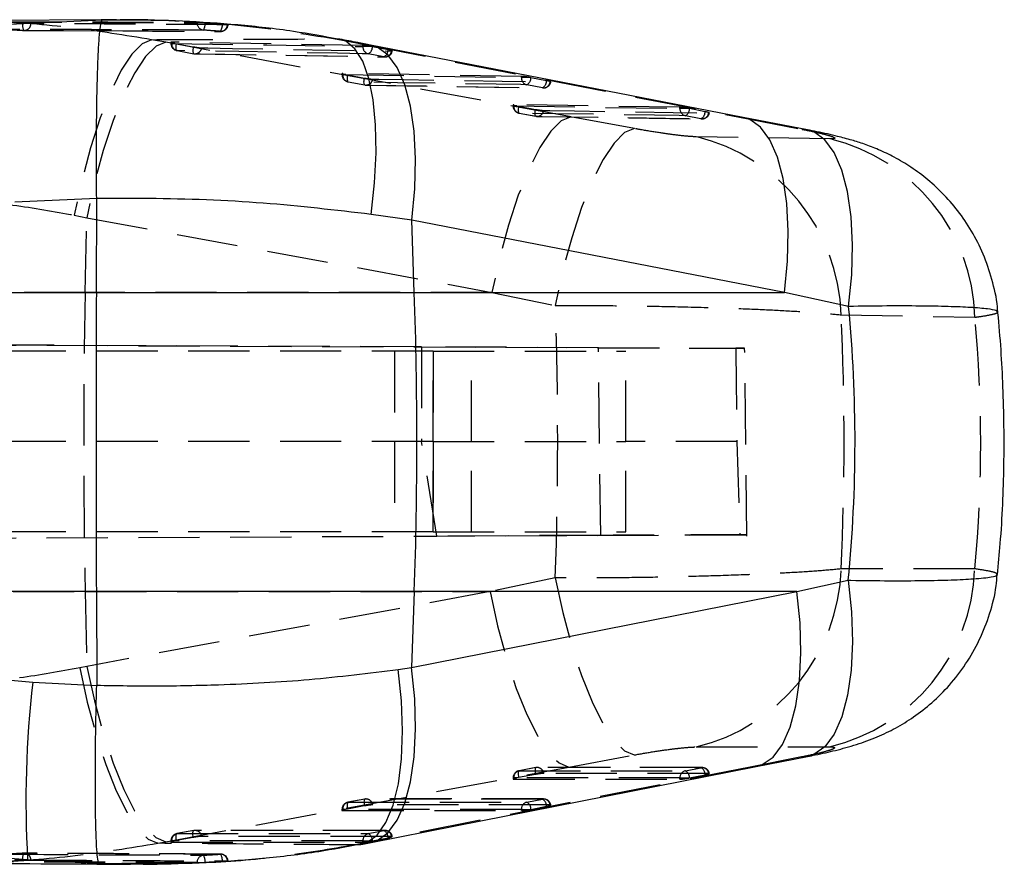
# Model space of a CAD drawing. Extents: x 79 to 836, y 26 to 563.
# Tile 9 of 16: x 370 to 411, y 279 to 314. Entities that reach past the tile are written whole.
import ezdxf

# ---------------------------------------------------------------- set-up
doc = ezdxf.new("R2010")
doc.units = 0
doc.header["$LTSCALE"] = 2
doc.linetypes.add('HIDDEN', pattern=[1.905, 1.27, -0.635])
doc.layers.get('0').update_dxf_attribs({"linetype": 'CONTINUOUS'})

msp = doc.modelspace()

# ---------------------------------------------------------------- linework, layer by layer
at = {"color": 7, "linetype": 'CONTINUOUS'}
for p, q in [((373.35938, 313.826455), (366.376622, 313.797085)), ((369.551359, 313.648191), (373.403041, 313.8285)), ((400.003819, 309.783478), (384.538321, 312.784638)), ((402.664615, 309.267391), (400.003521, 309.783294)), ((373.168034, 306.41802), (369.77124, 306.265259)), ((373.153193, 302.519351), (373.168034, 306.4161)), ((373.168034, 306.4161), (373.168034, 306.41802)), ((386.244951, 305.520908), (384.558184, 305.757307)), ((386.3506, 302.519351), (386.244951, 305.520908)), ((401.712833, 302.519351), (386.244951, 305.520908)), ((321.366994, 302.519351), (373.153193, 302.519351)), ((373.153193, 302.519351), (386.3506, 302.519351)), ((386.3506, 302.519351), (401.712833, 302.519351)), ((404.376579, 301.936988), (401.712833, 302.519351)), ((402.232794, 290.099135), (404.366119, 290.572733)), ((373.153193, 290.099135), (321.846357, 290.099135)), ((386.3506, 290.099135), (373.153193, 290.099135)), ((373.153193, 290.099135), (373.16799, 286.213489)), ((386.3506, 290.099135), (386.23978, 286.950303)), ((386.23978, 286.950303), (402.232794, 290.099135)), ((402.232794, 290.099135), (386.3506, 290.099135)), ((385.684175, 286.870699), (386.23978, 286.950303)), ((370.517773, 286.348717), (373.167945, 286.209353)), ((373.167945, 286.209353), (373.16799, 286.213489)), ((400.545118, 282.839656), (402.678071, 283.259428)), ((369.753016, 278.971514), (370.300529, 278.965818)), ((373.274995, 278.803155), (370.300529, 278.965818)), ((378.520457, 278.922174), (378.595186, 278.921854)), ((378.595186, 278.921854), (378.621368, 278.920528))]:
    msp.add_line(p, q, dxfattribs=at)
at = {"color": 7, "linetype": 'HIDDEN'}
for p, q in [((373.997016, 313.829137), (373.35938, 313.826455)), ((377.336515, 313.709775), (377.336515, 313.729558)), ((377.669765, 313.709775), (377.336515, 313.709775)), ((378.384335, 313.659085), (378.427235, 313.655352)), ((378.384335, 313.655352), (378.384335, 313.659085)), ((378.427235, 313.655352), (378.384335, 313.655352)), ((378.619997, 313.62865), (378.594784, 313.627726)), ((370.145632, 313.390868), (371.765269, 313.384079)), ((370.162917, 313.38994), (371.7885, 313.383926)), ((371.765269, 313.384079), (374.249635, 313.373665)), ((374.274222, 313.37077), (378.317786, 313.349372)), ((376.039831, 312.899357), (375.448568, 313.007958)), ((392.855434, 309.803571), (376.039831, 312.899357)), ((376.250056, 312.899197), (376.250056, 312.854191)), ((376.412926, 312.854191), (376.250504, 312.854191)), ((384.215219, 312.772049), (376.278249, 312.903922)), ((376.278249, 312.903922), (376.278249, 312.854191)), ((376.412926, 312.854191), (376.478789, 312.84155)), ((376.478789, 312.84155), (377.177564, 312.713782)), ((383.078424, 313.042594), (384.311063, 312.806212)), ((383.266194, 313.028261), (383.078424, 313.042594)), ((384.215219, 312.72243), (384.215219, 312.772049)), ((384.583218, 312.72243), (384.215219, 312.72243)), ((384.311063, 312.806212), (399.775041, 309.805043)), ((384.535773, 312.784827), (384.311063, 312.806212)), ((384.61308, 312.716725), (384.583218, 312.72243)), ((385.260729, 312.590141), (384.61308, 312.716725)), ((376.504926, 312.554477), (376.4998, 312.554656)), ((376.504926, 312.554477), (377.203686, 312.426716)), ((377.19856, 312.426895), (377.203686, 312.426716)), ((377.248285, 312.422507), (385.134159, 312.292271)), ((385.089664, 312.296104), (384.442015, 312.422693)), ((383.349655, 311.600988), (383.349655, 311.55599)), ((383.512197, 311.55599), (383.350102, 311.55599)), ((390.795452, 311.486073), (383.377848, 311.605742)), ((383.377848, 311.605742), (383.377848, 311.55599)), ((383.512197, 311.55599), (383.578373, 311.543282)), ((383.578373, 311.543282), (384.277133, 311.415482)), ((390.795452, 311.436469), (390.795452, 311.486073)), ((391.163809, 311.436469), (390.795452, 311.436469)), ((391.193328, 311.430828), (391.163809, 311.436469)), ((391.840992, 311.304294), (391.193328, 311.430828)), ((383.59922, 311.25558), (384.297995, 311.127809)), ((383.60451, 311.25628), (384.303285, 311.128489)), ((384.348033, 311.124434), (391.714556, 311.006566)), ((391.669957, 311.010187), (391.022293, 311.136728)), ((390.449254, 310.30237), (390.449254, 310.25738)), ((390.611319, 310.25738), (390.449701, 310.25738)), ((397.375701, 310.200716), (390.477432, 310.307166)), ((390.477432, 310.307166), (390.477432, 310.25738)), ((390.611319, 310.25738), (390.677942, 310.244572)), ((390.677942, 310.244572), (391.376717, 310.116711)), ((397.375701, 310.151139), (397.375701, 310.200716)), ((390.698655, 309.956156), (391.39743, 309.82834)), ((390.704108, 309.957677), (391.402883, 309.82983)), ((391.44784, 309.825929), (398.295013, 309.721505)), ((395.485355, 309.319029), (392.855434, 309.803571)), ((397.744534, 310.151139), (397.375701, 310.151139)), ((398.250265, 309.724934), (397.602601, 309.851391)), ((397.773592, 310.145592), (397.744534, 310.151139)), ((398.421241, 310.019146), (397.773592, 310.145592)), ((399.775041, 309.805043), (402.435241, 309.289193)), ((400.003744, 309.783254), (399.775041, 309.805043)), ((402.66457, 309.267391), (402.435241, 309.289193)), ((372.238351, 305.723311), (372.759012, 305.614717)), ((372.693492, 302.519351), (372.759012, 305.614717)), ((372.759012, 305.614717), (389.574496, 302.519351)), ((372.693492, 302.519351), (358.267737, 302.519351)), ((389.574496, 302.519351), (372.693492, 302.519351)), ((389.574496, 302.519351), (392.203001, 301.972649)), ((386.648564, 300.256727), (310.133388, 300.590589)), ((310.133478, 300.590589), (399.694724, 300.199802)), ((387.129707, 300.079036), (310.104435, 300.079036)), ((385.529755, 300.079036), (385.529755, 296.329037)), ((393.994449, 300.224674), (386.648564, 300.256727)), ((386.648564, 300.256727), (386.648564, 296.329037)), ((387.129707, 296.329037), (387.129707, 300.079036)), ((387.129707, 300.079036), (395.129753, 300.079036)), ((387.129797, 300.079036), (387.129797, 296.329037)), ((388.729749, 296.329037), (388.729749, 300.079036)), ((394.08767, 292.433806), (393.994449, 300.224674)), ((395.129753, 296.329037), (395.129753, 300.079036)), ((400.154499, 292.400266), (400.062023, 300.198502)), ((387.129707, 296.329037), (310.004642, 296.329037)), ((387.129707, 296.329037), (348.798556, 296.329037)), ((385.529755, 296.329037), (385.529755, 292.579037)), ((387.285782, 292.404127), (386.648564, 296.329037)), ((387.129707, 296.329037), (395.129753, 296.329037)), ((387.129707, 292.579037), (387.129707, 296.329037)), ((387.129797, 296.329037), (387.129797, 292.579037)), ((388.729749, 292.579037), (388.729749, 296.329037)), ((399.742378, 296.329037), (395.129753, 296.329037)), ((395.129753, 292.579037), (395.129753, 296.329037)), ((399.742378, 296.329037), (399.869127, 292.459032)), ((387.129707, 292.579037), (310.102349, 292.579037)), ((310.131019, 292.067473), (387.285782, 292.404127)), ((310.131108, 292.067473), (399.869127, 292.459032)), ((387.129707, 292.579037), (395.129753, 292.579037)), ((394.08767, 292.433806), (387.285782, 292.404127)), ((399.869127, 292.459032), (400.12954, 292.460168)), ((392.203716, 290.666257), (389.493031, 290.099135)), ((358.267737, 290.099135), (372.693492, 290.099135)), ((372.693492, 290.099135), (372.759132, 286.998437)), ((372.693492, 290.099135), (389.493031, 290.099135)), ((389.493031, 290.099135), (372.759132, 286.998437)), ((372.759132, 286.998437), (372.46458, 286.936537)), ((398.050053, 283.653191), (403.589843, 283.655507)), ((392.767785, 282.817888), (395.479811, 283.320429)), ((402.425213, 283.237033), (400.294049, 282.817441)), ((402.678056, 283.259324), (402.425213, 283.237033)), ((376.033841, 279.717056), (392.767785, 282.817888)), ((400.294049, 282.817441), (384.302257, 279.668726)), ((400.294049, 282.817441), (400.545699, 282.839528)), ((391.376359, 282.510771), (390.677584, 282.382176)), ((391.3974, 282.795362), (390.698625, 282.666751)), ((391.403107, 282.795391), (390.704332, 282.666799)), ((398.299767, 282.797826), (391.452623, 282.800219)), ((397.602661, 282.664551), (398.250325, 282.792982)), ((397.77389, 282.36868), (398.421539, 282.497107)), ((398.596747, 282.550002), (398.570714, 282.552596)), ((390.449254, 282.367211), (390.449254, 282.322154)), ((390.601201, 282.367211), (390.449865, 282.367211)), ((390.477432, 282.367211), (390.477432, 282.316837)), ((390.477432, 282.316837), (397.375701, 282.314636)), ((390.677584, 282.382176), (390.601201, 282.367211)), ((397.375701, 282.36495), (397.754772, 282.36495)), ((397.375701, 282.314636), (397.375701, 282.36495)), ((397.754772, 282.36495), (397.77389, 282.36868)), ((384.276761, 281.204314), (383.578001, 281.075736)), ((384.297816, 281.488892), (383.599041, 281.360307)), ((384.303508, 281.488967), (383.604733, 281.360392)), ((391.719473, 281.492826), (384.352965, 281.493803)), ((391.022397, 281.359516), (391.670061, 281.487973)), ((391.193641, 281.063674), (391.84129, 281.192129)), ((392.016528, 281.245006), (391.990466, 281.247601)), ((383.349655, 281.060802), (383.349655, 281.015746)), ((383.501751, 281.060802), (383.350266, 281.060802)), ((383.377848, 281.060802), (383.377848, 281.010437)), ((383.377848, 281.010437), (390.795452, 281.009595)), ((383.578001, 281.075736), (383.501751, 281.060802)), ((390.795452, 281.059917), (391.174389, 281.059917)), ((390.795452, 281.009595), (390.795452, 281.059917)), ((391.174389, 281.059917), (391.193641, 281.063674)), ((377.198217, 280.182623), (376.499442, 280.054065)), ((377.20391, 280.182671), (376.505149, 280.054104)), ((385.13918, 280.187629), (377.253337, 280.187518)), ((384.442149, 280.054294), (385.089798, 280.182764)), ((375.699354, 279.655153), (376.033841, 279.717056)), ((376.250056, 279.754512), (376.250056, 279.709457)), ((376.402242, 279.754512), (376.250056, 279.754512)), ((376.278249, 279.754512), (376.278249, 279.704154)), ((376.278249, 279.704154), (384.215219, 279.704368)), ((376.478402, 279.769426), (376.402242, 279.754512)), ((377.177177, 279.897995), (376.478402, 279.769426)), ((384.302257, 279.668726), (383.89617, 279.589122)), ((383.89617, 279.589122), (384.123964, 279.606721)), ((384.215219, 279.754695), (384.594051, 279.754695)), ((384.215219, 279.704368), (384.215219, 279.754695)), ((384.302257, 279.668726), (384.552, 279.690564)), ((384.594051, 279.754695), (384.613393, 279.75847)), ((384.613393, 279.75847), (385.261057, 279.886941)), ((385.436295, 279.939804), (385.410217, 279.942401)), ((374.575762, 278.812913), (374.212263, 278.810187)), ((378.384335, 278.894561), (377.669765, 278.851124)), ((377.669765, 278.85535), (377.669765, 278.851124)), ((378.445087, 278.898958), (378.384335, 278.894561)), ((378.384335, 278.898958), (378.445087, 278.898958)), ((378.384335, 278.894561), (378.384335, 278.898958))]:
    msp.add_line(p, q, dxfattribs=at)
at = {"color": 8, "linetype": 'CONTINUOUS'}
for p, q in [((373.403041, 313.8285), (374.057023, 313.827437)), ((374.212263, 278.810187), (373.274995, 278.803155))]:
    msp.add_line(p, q, dxfattribs=at)
at = {"color": 7, "linetype": 'HIDDEN', "flags": 128}
for points in [[(375.448568, 313.007958), (375.055386, 312.83918), (374.631433, 312.411662), (374.190731, 311.739541), (373.747824, 310.845045), (373.317389, 309.757758), (372.913657, 308.513639), (372.549964, 307.153832), (372.238351, 305.723311)], [(376.039831, 312.899357), (375.633774, 312.732523), (375.197304, 312.306332), (374.744875, 311.634907), (374.291493, 310.740502), (373.852177, 309.652761), (373.441471, 308.407733), (373.073025, 307.046683), (372.759012, 305.614717)], [(376.278249, 312.854191), (380.232809, 312.788464), (384.215219, 312.72243)], [(376.4998, 312.554656), (376.491366, 312.55859), (376.48019, 312.573837), (376.471816, 312.599644), (376.46657, 312.635038), (376.464633, 312.678687), (376.466079, 312.728949), (376.470862, 312.783925), (376.478789, 312.84155)], [(377.177564, 312.713782), (377.169622, 312.656159), (377.164839, 312.601181), (377.163393, 312.550921), (377.165345, 312.507274), (377.170591, 312.47188), (377.178965, 312.446073), (377.190141, 312.430827), (377.19856, 312.426895)], [(377.524344, 312.667987), (377.780227, 312.663745), (378.803788, 312.646782), (382.898046, 312.57904), (385.410217, 312.537557)], [(384.442015, 312.422693), (384.186117, 312.426932), (383.162541, 312.443895), (379.068239, 312.51185), (376.504926, 312.554477)], [(377.203686, 312.426716), (377.459584, 312.422468), (378.483159, 312.405482), (382.577462, 312.337645), (385.089664, 312.296104)], [(383.377848, 311.55599), (387.07271, 311.496373), (390.795452, 311.436469)], [(383.578373, 311.543282), (383.570446, 311.48566), (383.565662, 311.430688), (383.564217, 311.380436), (383.566154, 311.336795), (383.571414, 311.301411), (383.579789, 311.275616), (383.590965, 311.260381), (383.60451, 311.25628)], [(391.022293, 311.136728), (390.766395, 311.140842), (389.74282, 311.157303), (385.648487, 311.223272), (383.60451, 311.25628)], [(384.303285, 311.128489), (384.28974, 311.132588), (384.278564, 311.14782), (384.270189, 311.173614), (384.264929, 311.208997), (384.262992, 311.252637), (384.264437, 311.302888), (384.269206, 311.357861), (384.277133, 311.415482)], [(384.303285, 311.128489), (384.559182, 311.124368), (385.582773, 311.107895), (389.677105, 311.042125), (391.669957, 311.010187)], [(384.623928, 311.369726), (384.879826, 311.365614), (385.903386, 311.349173), (389.997659, 311.283538), (391.990466, 311.251667)], [(390.477432, 310.25738), (393.912597, 310.204392), (397.375701, 310.151139)], [(390.677942, 310.244572), (390.670014, 310.186955), (390.665246, 310.131991), (390.663801, 310.081748), (390.665738, 310.038122), (390.670998, 310.002754), (390.679372, 309.976976), (390.690548, 309.961759), (390.704108, 309.957677)], [(392.855434, 309.803571), (392.449377, 309.635902), (392.012922, 309.209158), (391.560538, 308.53747), (391.107185, 307.643079), (390.667869, 306.555599), (390.257148, 305.311038), (389.888627, 303.950607), (389.574496, 302.519351)], [(397.602601, 309.851391), (397.346703, 309.855323), (396.323098, 309.871054), (392.228721, 309.93413), (390.704108, 309.957677)], [(391.402883, 309.82983), (391.389323, 309.83391), (391.378147, 309.849124), (391.369773, 309.8749), (391.364513, 309.910266), (391.362561, 309.953891), (391.364006, 310.004131), (391.36879, 310.059095), (391.376717, 310.116711)], [(391.402883, 309.82983), (391.658781, 309.825898), (392.682386, 309.810179), (396.776764, 309.74745), (398.250265, 309.724934)], [(391.723527, 310.071012), (391.979424, 310.067093), (393.002985, 310.051426), (397.097273, 309.988903), (398.570729, 309.966461)], [(395.485355, 309.319029), (395.079015, 309.149212), (394.641964, 308.717773), (394.188849, 308.039141), (393.734796, 307.136016), (393.295003, 306.038604), (392.884193, 304.783611), (392.516075, 303.413011), (392.203001, 301.972649)], [(403.597144, 308.89189), (400.802685, 308.934489), (398.055313, 308.976486)], [(404.071091, 301.585941), (406.822814, 301.537668), (409.621624, 301.48871)], [(409.613682, 291.044979), (406.820236, 291.043407), (404.071523, 291.041848)], [(392.203716, 290.666257), (392.516611, 289.23214), (392.884059, 287.866906), (393.2939, 286.615829), (393.732516, 285.520396), (394.185362, 284.616934), (394.637449, 283.935404), (395.073755, 283.498405), (395.479811, 283.320429)], [(389.493031, 290.099135), (389.807044, 288.674601), (390.174968, 287.320024), (390.58472, 286.079845), (391.022859, 284.994753), (391.475005, 284.100349), (391.926316, 283.425978), (392.362012, 282.993764), (392.767785, 282.817888)], [(372.46458, 286.936537), (372.777177, 285.512614), (373.142345, 284.158562), (373.548133, 282.918762), (373.98125, 281.833851), (374.427481, 280.939391), (374.872206, 280.2647), (375.300838, 279.831892), (375.699354, 279.655153)], [(372.759132, 286.998437), (373.073099, 285.573696), (373.441009, 284.218937), (373.850746, 282.978621), (374.288885, 281.893451), (374.741031, 280.999042), (375.192372, 280.324746), (375.628067, 279.892691), (376.033841, 279.717056)], [(390.704332, 282.666799), (390.690712, 282.663116), (390.679462, 282.648293), (390.670998, 282.62289), (390.665663, 282.58786), (390.663637, 282.544524), (390.665008, 282.494513), (390.669716, 282.439708), (390.677584, 282.382176)], [(390.704332, 282.666799), (390.960229, 282.666716), (391.98382, 282.666385), (396.078197, 282.665051), (397.602661, 282.664551)], [(391.403107, 282.795391), (391.389472, 282.791709), (391.378222, 282.776887), (391.369773, 282.751483), (391.364423, 282.716454), (391.362412, 282.673119), (391.363768, 282.623108), (391.368477, 282.568304), (391.376359, 282.510771)], [(398.250325, 282.792982), (397.994412, 282.793073), (396.970821, 282.793435), (392.876444, 282.794876), (391.403107, 282.795391)], [(398.570714, 282.552596), (398.314817, 282.55269), (397.291226, 282.553069), (393.196879, 282.55457), (391.723541, 282.555107)], [(397.375701, 282.36495), (393.911881, 282.366091), (390.477432, 282.367211)], [(383.604733, 281.360392), (383.591114, 281.356704), (383.579863, 281.341875), (383.571414, 281.316466), (383.566065, 281.281431), (383.564038, 281.238091), (383.565409, 281.188077), (383.570118, 281.13327), (383.578001, 281.075736)], [(383.604733, 281.360392), (383.860631, 281.360362), (384.884221, 281.360244), (388.978584, 281.359761), (391.022397, 281.359516)], [(384.303508, 281.488967), (384.289889, 281.485279), (384.278638, 281.470452), (384.270174, 281.445043), (384.26484, 281.410009), (384.262813, 281.366669), (384.264184, 281.316654), (384.268893, 281.261848), (384.276761, 281.204314)], [(391.670061, 281.487973), (391.414164, 281.488008), (390.390573, 281.488149), (386.296211, 281.488703), (384.303508, 281.488967)], [(391.990466, 281.247601), (391.734568, 281.247639), (390.710978, 281.247789), (386.616645, 281.248382), (384.623958, 281.248667)], [(390.795452, 281.059917), (387.07198, 281.060367), (383.377848, 281.060802)], [(376.478402, 279.769426), (376.470534, 279.826962), (376.465825, 279.88177), (376.464454, 279.931788), (376.466481, 279.975129), (376.471816, 280.010168), (376.480265, 280.03558), (376.491515, 280.050412), (376.505149, 280.054104)], [(376.505149, 280.054104), (376.761047, 280.054109), (377.784638, 280.054137), (381.878985, 280.054236), (384.442149, 280.054294)], [(377.177177, 279.897995), (377.169309, 279.955531), (377.1646, 280.010337), (377.163229, 280.060355), (377.165241, 280.103699), (377.170591, 280.138735), (377.17904, 280.164147), (377.19029, 280.178979), (377.20391, 280.182671)], [(385.089798, 280.182764), (384.8339, 280.182762), (383.810325, 280.182751), (379.715962, 280.182705), (377.20391, 280.182671)], [(384.215219, 279.754695), (380.232064, 279.754609), (376.278249, 279.754512)], [(385.410217, 279.942401), (385.15432, 279.942399), (384.130744, 279.942397), (380.036397, 279.942377), (377.524359, 279.94236)]]:
    msp.add_lwpolyline(points, dxfattribs=at)
at = {"color": 8, "linetype": 'CONTINUOUS', "flags": 128}
for points in [[(384.558184, 305.757307), (384.701965, 307.061593), (384.765027, 308.310703), (384.745596, 309.47038), (384.644238, 310.508823), (384.463726, 311.397555), (384.209005, 312.112199), (383.887065, 312.633163), (383.506728, 312.946156), (383.266194, 313.028261)], [(386.244951, 305.520908), (386.370463, 306.815993), (386.404587, 308.056933), (386.346428, 309.210177), (386.19752, 310.244547), (385.961933, 311.132079), (385.645999, 311.848778), (385.258285, 312.375268), (384.809254, 312.697314), (384.535773, 312.784827)], [(401.712833, 302.519351), (401.838047, 303.815022), (401.871813, 305.056486), (401.813222, 306.210154), (401.663868, 307.244809), (401.427774, 308.132457), (401.111333, 308.849079), (400.723128, 309.375287), (400.273634, 309.696841), (400.003744, 309.783254)], [(404.376579, 301.936988), (404.506264, 303.241611), (404.543294, 304.492994), (404.486669, 305.656903), (404.337941, 306.701492), (404.101176, 307.598183), (403.782843, 308.322445), (403.391657, 308.854461), (402.938319, 309.179676), (402.66457, 309.267391)], [(404.366119, 290.572733), (404.49865, 289.264905), (404.537855, 288.011094), (404.482676, 286.845827), (404.334603, 285.801192), (404.097749, 284.905956), (403.778596, 284.184773), (403.385965, 283.657502), (402.93066, 283.338661), (402.678056, 283.259324)], [(400.545699, 282.839528), (400.79589, 282.917909), (401.248125, 283.233708), (401.638416, 283.756218), (401.956094, 284.47118), (402.192486, 285.359075), (402.34117, 286.395669), (402.398048, 287.552669), (402.3616, 288.798493), (402.232794, 290.099135)], [(384.552, 279.690564), (384.803964, 279.769408), (385.256065, 280.085359), (385.646192, 280.607958), (385.963721, 281.322943), (386.199964, 282.210804), (386.348484, 283.247311), (386.405243, 284.404179), (386.368675, 285.649841), (386.23978, 286.950303)], [(384.123964, 279.606721), (384.37493, 279.685585), (384.804441, 279.998468), (385.172946, 280.519193), (385.470344, 281.233482), (385.688452, 282.121749), (385.821311, 283.159636), (385.865284, 284.318686), (385.81915, 285.567117), (385.684175, 286.870699)]]:
    msp.add_lwpolyline(points, dxfattribs=at)
at = {"color": 7, "linetype": 'CONTINUOUS', "flags": 128}
msp.add_lwpolyline([(384.55431, 279.691009), (388.063414, 280.382032), (400.546594, 282.839515)], dxfattribs=at)
at = {"color": 7, "linetype": 'HIDDEN'}
for centre, radius, start, end in [((370.483975, 313.592701), 0.39397, 165.7185162, 210.8175094), ((370.152523, 313.677951), 0.287166, 268.6248584, 359.0092477), ((377.629859, 313.697347), 0.293607, 177.5740209, 262.8543613), ((377.181667, 313.671094), 0.489628, 327.2225952, 4.5312143), ((377.936358, 313.621036), 0.449289, 323.2035954, 4.3804515), ((378.308876, 313.637722), 0.286082, 267.4473555, 357.9974814), ((378.319598, 313.655353), 0.3045, 269.6566423, 355.1665229), ((370.16401, 313.694709), 0.3045, 266.2296347, 269.7926206), ((376.554562, 312.854191), 0.3045, 180, 259.638715), ((376.574741, 312.842854), 0.296708, 177.8101736, 256.3908391), ((377.246193, 312.703941), 0.280465, 261.2826809, 352.6345544), ((384.51169, 312.711084), 0.296688, 177.8082985, 256.4175904), ((384.281496, 312.712859), 0.331606, 298.9511119, 0.667851), ((377.253334, 312.726429), 0.3045, 259.6385304, 269.0490365), ((384.929158, 312.586263), 0.331593, 298.9497712, 0.6701383), ((385.132037, 312.57336), 0.280476, 261.3107673, 352.6660246), ((385.139185, 312.595841), 0.3045, 269.0535324, 349.7229093), ((383.654156, 311.555991), 0.3045, 180, 259.6363297), ((383.674359, 311.544669), 0.296727, 177.8134608, 256.3847842), ((391.091973, 311.425167), 0.296736, 177.8172141, 256.4188568), ((390.861641, 311.426939), 0.33171, 298.9674821, 0.6716727), ((384.352927, 311.428198), 0.3045, 259.6360176, 269.0776241), ((384.345826, 311.405657), 0.280413, 261.2739992, 352.6381437), ((391.509285, 311.30041), 0.33173, 298.9696007, 0.6708156), ((391.712304, 311.287422), 0.28045, 261.3152696, 352.6753629), ((391.719425, 311.309928), 0.3045, 269.0827488, 349.7322091), ((390.753749, 310.257381), 0.3045, 180, 259.6320801), ((390.774035, 310.246138), 0.296816, 177.8294235, 256.373645), ((391.452521, 310.129533), 0.3045, 259.6314892, 269.1199107), ((391.445463, 310.106956), 0.280377, 261.2650201, 352.6345822), ((397.672236, 310.139855), 0.29675, 177.8209517, 256.4284073), ((397.441721, 310.141686), 0.331893, 298.9949437, 0.6742527), ((398.089398, 310.015204), 0.331866, 298.9950844, 0.6804992), ((398.29257, 310.002166), 0.280442, 261.3238169, 352.68533), ((398.299665, 310.024682), 0.3045, 269.1254504, 349.7471416), ((396.230073, 301.347129), 7.844653, 1.7445058, 76.5454993), ((401.779955, 301.260259), 7.844997, 1.6687275, 76.6065454), ((666.619652, 296.309243), 293.991757, 178.78962781, 181.21037219), ((396.2021, 291.307162), 7.873894, 283.5735682, 358.0690322), ((401.744525, 291.309813), 7.873612, 283.5543336, 358.0724534), ((390.753749, 282.367211), 0.3045, 100.4271577, 180), ((390.775145, 282.377449), 0.29789, 103.7518698, 181.969463), ((391.452521, 282.495804), 0.3045, 89.9799092, 100.4273314), ((391.44648, 282.51943), 0.279349, 7.3375681, 98.9322291), ((397.673371, 282.375219), 0.297847, 103.7334871, 181.9757594), ((397.437178, 282.371298), 0.336722, 359.5544951, 60.5639713), ((398.293614, 282.516975), 0.279381, 7.3251342, 98.9137551), ((398.084829, 282.499739), 0.33672, 359.552251, 60.5612665), ((398.299665, 282.493381), 0.3045, 10.2955572, 89.9795538), ((383.654156, 281.060802), 0.3045, 100.4259085, 180), ((383.675541, 281.07106), 0.29787, 103.7516864, 181.9736113), ((384.352927, 281.189378), 0.3045, 89.99237, 100.4260002), ((384.346864, 281.212968), 0.279384, 7.3410392, 98.9274786), ((391.093147, 281.070169), 0.297871, 103.7401635, 181.9723614), ((390.856945, 281.066264), 0.336707, 359.559271, 60.5683668), ((391.713354, 281.211952), 0.279395, 7.3306068, 98.9140378), ((391.504654, 281.194764), 0.336647, 359.5515603, 60.5714413), ((391.719425, 281.188374), 0.3045, 10.299808, 89.9920176), ((376.554562, 279.754513), 0.3045, 100.4252077, 180), ((376.575931, 279.764778), 0.297858, 103.7469288, 181.9750897), ((377.253334, 279.883079), 0.3045, 90.0007911, 100.4252619), ((377.247268, 279.906677), 0.279379, 7.3380883, 98.9280847), ((384.512877, 279.764978), 0.297836, 103.7375956, 181.9785509), ((384.276744, 279.76107), 0.336659, 359.5576337, 60.5731324), ((385.13312, 279.906764), 0.27938, 7.3284752, 98.9206458), ((384.924429, 279.889544), 0.336638, 359.5569892, 60.5781002), ((385.139185, 279.883166), 0.3045, 10.3024097, 90.0004733), ((370.48136, 279.04015), 0.391044, 148.7722834, 194.1317817), ((370.16401, 278.938984), 0.3045, 89.6863221, 93.5452122), ((370.152928, 278.956098), 0.286846, 0.7222508, 91.1894756), ((377.629954, 278.86746), 0.293688, 96.2899502, 182.363193), ((377.18661, 278.901488), 0.485353, 354.5452471, 32.0968003), ((378.308795, 278.916397), 0.286443, 1.0916577, 91.6265492), ((377.940572, 278.940133), 0.445669, 354.6989528, 36.1006931), ((378.319598, 278.898958), 0.3045, 0, 89.7489727)]:
    msp.add_arc(centre, radius, start, end, dxfattribs=at)
at = {"color": 7, "linetype": 'CONTINUOUS'}
for centre, radius, start, end in [((209.697361, 296.309243), 176.762361, 357.98664027, 2.01335973), ((412.991485, 281.404269), 42.760539, 173.3599738, 183.2691075)]:
    msp.add_arc(centre, radius, start, end, dxfattribs=at)
at = {"color": 7, "linetype": 'HIDDEN'}
for centre, major_axis, ratio, start_param, end_param in [((360.828926, 296.309243), (0, 71.253), 0.441716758, 4.633109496, 4.791955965), ((360.828926, 296.309243), (0, 71.253), 0.608553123, 4.638396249, 4.786512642), ((318.967651, 296.309243), (90.894442, 0), 0.783909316, 6.209236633, 6.355940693)]:
    msp.add_ellipse(centre, major_axis=major_axis, ratio=ratio, start_param=start_param, end_param=end_param, dxfattribs=at)
at = {"color": 7, "linetype": 'CONTINUOUS'}
msp.add_ellipse((318.967651, 296.309243), major_axis=(85.676584, 0), ratio=0.831650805, start_param=6.202589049, end_param=6.362250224, dxfattribs=at)
at = {"color": 7, "linetype": 'HIDDEN'}
for points, knots in [([(375.448568, 313.007958), (374.352425, 313.185343), (372.160128, 313.540114), (369.121295, 313.784286), (367.182378, 313.779647), (366.376473, 313.777719)], [0, 0, 0, 0, 0.368825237, 0.737654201, 1, 1, 1, 1]), ([(369.181676, 313.750878), (369.88296, 313.749773), (371.285528, 313.747563), (374.003775, 313.741199), (376.020791, 313.734154), (377.336515, 313.729558)], [0, 0, 0, 0, 0.257988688, 0.515976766, 1, 1, 1, 1]), ([(369.181676, 313.736282), (370.584234, 313.732976), (373.302494, 313.726567), (376.020794, 313.715252), (377.336515, 313.709775)], [0, 0, 0, 0, 0.515976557, 1, 1, 1, 1]), ([(370.10218, 313.689888), (369.907885, 313.702416), (369.67265, 313.717585), (369.437277, 313.730269), (369.396312, 313.732477)], [0, 0, 0, 0, 0.8259586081, 1, 1, 1, 1]), ([(370.439647, 313.672986), (370.423352, 313.673263), (370.38981, 313.673832), (370.306762, 313.677557), (370.208364, 313.683005), (370.137615, 313.687504), (370.103233, 313.689817), (370.10218, 313.689888)], [0, 0, 0, 0, 0.237600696, 0.489084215, 0.740567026, 0.992058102, 1, 1, 1, 1]), ([(378.594784, 313.627726), (378.511059, 313.628286), (378.086393, 313.631129), (376.297982, 313.642732), (373.663319, 313.658166), (371.369603, 313.668711), (370.439647, 313.672986)], [0, 0, 0, 0, 0.030799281, 0.156219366, 0.657900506, 1, 1, 1, 1]), ([(374.057023, 313.827437), (374.425393, 313.828337), (376.137971, 313.832522), (379.210963, 313.664833), (381.779452, 313.251587), (383.078424, 313.042594)], [0, 0, 0, 0, 0.119291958, 0.554595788, 1, 1, 1, 1]), ([(377.336515, 313.729558), (377.353924, 313.729288), (377.388744, 313.728748), (377.474353, 313.725186), (377.571636, 313.720096), (377.637768, 313.715748), (377.669765, 313.713644)], [0, 0, 0, 0, 0.253867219, 0.507754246, 0.761843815, 1, 1, 1, 1]), ([(377.669765, 313.709775), (377.819872, 313.699099), (378.058589, 313.682121), (378.296153, 313.662599), (378.384335, 313.655352)], [0, 0, 0, 0, 0.628808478, 1, 1, 1, 1]), ([(378.427235, 313.655352), (378.45804, 313.652437), (378.519649, 313.646605), (378.58481, 313.638563), (378.620854, 313.632701), (378.619402, 313.630893), (378.618864, 313.630223)], [0, 0, 0, 0, 0.278641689, 0.557277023, 0.835911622, 1, 1, 1, 1]), ([(377.593337, 313.406021), (376.224766, 313.41158), (373.913119, 313.420971), (371.196533, 313.428488), (369.848532, 313.431337), (369.443579, 313.432193)], [0, 0, 0, 0, 0.503777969, 0.850929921, 1, 1, 1, 1]), ([(369.443579, 313.432193), (369.543305, 313.426872), (369.777395, 313.414384), (370.011348, 313.399443), (370.145632, 313.390868)], [0, 0, 0, 0, 0.4260197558, 1, 1, 1, 1]), ([(374.249635, 313.373665), (375.192358, 313.368949), (376.541181, 313.362203), (377.890028, 313.354302), (378.296135, 313.351924)], [0, 0, 0, 0, 0.698922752, 1, 1, 1, 1]), ([(378.296135, 313.351924), (378.209408, 313.359127), (377.975759, 313.378532), (377.740973, 313.395408), (377.593337, 313.406021)], [0, 0, 0, 0, 0.3711865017, 1, 1, 1, 1]), ([(375.448568, 313.007958), (376.603353, 313.013506), (379.143373, 313.02571), (381.689733, 313.036636), (383.078424, 313.042594)], [0, 0, 0, 0, 0.4546365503, 1, 1, 1, 1]), ([(376.278249, 312.903922), (376.265119, 312.903886), (376.248021, 312.903839), (376.252539, 312.900071), (376.253588, 312.899197)], [0, 0, 0, 0, 0.767894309, 1, 1, 1, 1]), ([(376.258178, 312.893603), (376.269149, 312.889576), (376.291251, 312.881463), (376.351359, 312.866945), (376.396638, 312.857566), (376.412926, 312.854191)], [0, 0, 0, 0, 0.38690739, 0.779460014, 1, 1, 1, 1]), ([(377.177564, 312.713782), (377.18748, 312.711991), (377.23021, 312.704276), (377.309533, 312.691341), (377.405354, 312.678039), (377.480719, 312.669849), (377.510919, 312.66856), (377.524344, 312.667987)], [0, 0, 0, 0, 0.073657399, 0.317418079, 0.561165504, 0.804913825, 1, 1, 1, 1]), ([(384.583218, 312.72243), (384.549211, 312.728541), (384.481184, 312.740766), (384.377247, 312.756321), (384.287778, 312.767365), (384.237601, 312.771471), (384.218853, 312.771955), (384.215219, 312.772049)], [0, 0, 0, 0, 0.237928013, 0.475950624, 0.711883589, 0.944146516, 1, 1, 1, 1]), ([(385.410217, 312.537557), (385.412983, 312.537535), (385.42942, 312.537408), (385.444268, 312.540133), (385.430689, 312.549454), (385.383866, 312.56351), (385.321802, 312.577933), (385.276258, 312.587037), (385.260729, 312.590141)], [0, 0, 0, 0, 0.0428679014, 0.2547499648, 0.466627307, 0.6785065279, 0.8903785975, 1, 1, 1, 1]), ([(383.377848, 311.605742), (383.364705, 311.605699), (383.347589, 311.605642), (383.352132, 311.601865), (383.353187, 311.600988)], [0, 0, 0, 0, 0.767893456, 1, 1, 1, 1]), ([(383.357776, 311.59538), (383.368747, 311.591347), (383.390848, 311.58322), (383.450875, 311.568707), (383.496023, 311.559344), (383.512197, 311.55599)], [0, 0, 0, 0, 0.387464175, 0.780569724, 1, 1, 1, 1]), ([(391.163809, 311.436469), (391.129805, 311.442577), (391.061792, 311.454793), (390.957828, 311.470348), (390.8683, 311.481388), (390.817962, 311.485497), (390.799143, 311.485979), (390.795452, 311.486073)], [0, 0, 0, 0, 0.237763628, 0.475566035, 0.71128932, 0.943376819, 1, 1, 1, 1]), ([(384.277133, 311.415482), (384.286935, 311.413712), (384.329548, 311.406019), (384.408752, 311.393094), (384.504617, 311.379785), (384.580157, 311.371582), (384.610434, 311.370298), (384.623928, 311.369726)], [0, 0, 0, 0, 0.072817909, 0.316565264, 0.560304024, 0.804030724, 1, 1, 1, 1]), ([(391.990466, 311.251667), (391.993184, 311.251646), (392.009572, 311.251521), (392.024535, 311.254245), (392.011036, 311.263562), (391.96433, 311.277613), (391.902247, 311.292049), (391.856615, 311.301171), (391.840992, 311.304294)], [0, 0, 0, 0, 0.0421285, 0.254022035, 0.465917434, 0.677802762, 0.889687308, 1, 1, 1, 1]), ([(390.477432, 310.307166), (390.464302, 310.307112), (390.447203, 310.307043), (390.451722, 310.303251), (390.45277, 310.30237)], [0, 0, 0, 0, 0.76788867, 1, 1, 1, 1]), ([(390.45736, 310.296741), (390.46833, 310.292696), (390.490431, 310.284547), (390.550349, 310.270045), (390.595312, 310.260705), (390.611319, 310.25738)], [0, 0, 0, 0, 0.388247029, 0.78220831, 1, 1, 1, 1]), ([(397.744534, 310.151139), (397.71055, 310.157242), (397.642566, 310.169452), (397.538562, 310.184994), (397.448952, 310.196026), (397.398373, 310.200148), (397.379471, 310.200621), (397.375701, 310.200716)], [0, 0, 0, 0, 0.2374418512, 0.4749864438, 0.7104367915, 0.9422489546, 1, 1, 1, 1]), ([(391.376717, 310.116711), (391.386341, 310.114972), (391.42877, 310.107306), (391.50779, 310.094402), (391.603714, 310.081083), (391.679519, 310.072856), (391.709924, 310.071582), (391.723527, 310.071012)], [0, 0, 0, 0, 0.071507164, 0.3152418, 0.558967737, 0.802689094, 1, 1, 1, 1]), ([(398.570729, 309.966461), (398.573379, 309.966443), (398.589704, 309.96633), (398.604767, 309.969041), (398.59146, 309.978357), (398.544875, 309.992394), (398.482786, 310.006852), (398.437011, 310.015996), (398.421241, 310.019146)], [0, 0, 0, 0, 0.041048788, 0.25294857, 0.464846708, 0.676747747, 0.888637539, 1, 1, 1, 1]), ([(398.055313, 308.976486), (397.933532, 308.981713), (397.811189, 308.986964), (397.474504, 309.018671), (397.134985, 309.057305), (396.503897, 309.145848), (395.954061, 309.234183), (395.592717, 309.299594), (395.485355, 309.319029)], [0, 0, 0, 0, 0.2351577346, 0.2362449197, 0.4723314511, 0.635246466, 0.8916239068, 1, 1, 1, 1]), ([(402.435241, 309.289193), (402.440862, 309.288101), (402.677768, 309.242084), (403.115069, 309.1506), (403.515863, 309.048702), (403.75855, 308.96809), (403.84257, 308.910489), (403.734558, 308.890926), (403.616161, 308.891756), (403.597144, 308.89189)], [0, 0, 0, 0, 0.005214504, 0.219785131, 0.434651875, 0.550718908, 0.753911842, 0.96047388, 1, 1, 1, 1]), ([(362.005068, 306.209646), (362.855304, 306.277589), (364.555711, 306.413469), (367.128354, 306.385901), (369.704785, 306.187056), (371.393835, 305.877891), (372.238351, 305.723311)], [0, 0, 0, 0, 0.246010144, 0.492001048, 0.746003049, 1, 1, 1, 1]), ([(392.203001, 301.972649), (392.697373, 301.973993), (393.78339, 301.976945), (395.505346, 301.960683), (397.463349, 301.925087), (399.290892, 301.871643), (400.908216, 301.805999), (402.183865, 301.739044), (403.274388, 301.665621), (403.805522, 301.612501), (404.071091, 301.585941)], [0, 0, 0, 0, 0.106309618, 0.233536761, 0.360762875, 0.523360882, 0.642348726, 0.761337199, 0.880668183, 1, 1, 1, 1]), ([(409.621624, 301.48871), (409.709104, 301.50048), (410.023231, 301.542741), (410.38835, 301.612999), (410.595041, 301.67663), (410.553053, 301.707751), (410.5449, 301.713794)], [0, 0, 0, 0, 0.144999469, 0.520675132, 0.906923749, 1, 1, 1, 1]), ([(393.994449, 300.224674), (394.505468, 300.222444), (395.52751, 300.217985), (396.872832, 300.212115), (398.024419, 300.20709), (398.950074, 300.203051), (399.607001, 300.200185), (400.003797, 300.198454), (400.031556, 300.198332), (400.044469, 300.198276)], [0, 0, 0, 0, 0.145567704, 0.291135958, 0.436704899, 0.582273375, 0.727832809, 0.873392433, 1, 1, 1, 1]), ([(399.694724, 300.199802), (399.700742, 299.669735), (399.715391, 298.379465), (399.732372, 297.089223), (399.742378, 296.329037)], [0, 0, 0, 0, 0.4108184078, 1, 1, 1, 1]), ([(400.057731, 300.198218), (400.020161, 300.198382), (399.965441, 300.198621), (399.759326, 300.19952), (399.694724, 300.199802)], [0, 0, 0, 0, 0.686573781, 1, 1, 1, 1]), ([(400.117082, 292.460114), (400.119941, 292.460126), (400.128509, 292.460164), (399.827038, 292.458848), (399.248512, 292.456324), (398.387095, 292.452565), (397.296811, 292.447808), (395.993485, 292.442121), (394.884332, 292.437282), (394.226666, 292.434412), (394.08767, 292.433806)], [0, 0, 0, 0, 0.073968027, 0.221699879, 0.369432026, 0.517170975, 0.664909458, 0.812657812, 0.960405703, 1, 1, 1, 1]), ([(404.071523, 291.041848), (403.773543, 291.013326), (403.208283, 290.95922), (402.047224, 290.886313), (400.695914, 290.81944), (399.142072, 290.761201), (397.441123, 290.714199), (395.712911, 290.68165), (393.941717, 290.663003), (392.783051, 290.665172), (392.203716, 290.666257)], [0, 0, 0, 0, 0.132849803, 0.252012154, 0.371175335, 0.506325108, 0.628859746, 0.751395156, 0.875697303, 1, 1, 1, 1]), ([(410.528926, 290.80935), (410.531305, 290.826668), (410.537351, 290.870672), (410.243492, 290.949792), (409.823619, 291.01325), (409.613682, 291.044979)], [0, 0, 0, 0, 0.2449694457, 0.6224836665, 1, 1, 1, 1]), ([(372.46458, 286.936537), (371.635924, 286.783057), (369.978592, 286.476094), (367.394892, 286.26565), (364.755832, 286.227725), (362.972295, 286.36914), (362.080483, 286.43985)], [0, 0, 0, 0, 0.245832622, 0.491671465, 0.745823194, 1, 1, 1, 1]), ([(395.479811, 283.320429), (395.48634, 283.321636), (395.733109, 283.367267), (396.245906, 283.455285), (396.876152, 283.546804), (397.424841, 283.61319), (397.806737, 283.647929), (397.985811, 283.651801), (398.050053, 283.653191)], [0, 0, 0, 0, 0.0066621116, 0.2518137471, 0.4971863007, 0.6319883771, 0.8679784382, 1, 1, 1, 1]), ([(403.589843, 283.655497), (403.590449, 283.655497), (403.693526, 283.655511), (403.825073, 283.640625), (403.781219, 283.582965), (403.553468, 283.497467), (403.136914, 283.384089), (402.666537, 283.286897), (402.425213, 283.237033)], [0, 0, 0, 0, 0.001203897, 0.204637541, 0.408048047, 0.546678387, 0.767426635, 1, 1, 1, 1]), ([(391.723541, 282.555107), (391.722327, 282.555103), (391.706553, 282.555047), (391.663791, 282.55249), (391.578847, 282.543032), (391.479547, 282.52877), (391.410266, 282.517038), (391.377035, 282.510896), (391.376359, 282.510771)], [0, 0, 0, 0, 0.020317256, 0.263967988, 0.507640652, 0.751294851, 0.994946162, 1, 1, 1, 1]), ([(398.421539, 282.497107), (398.445284, 282.501993), (398.49878, 282.513), (398.559843, 282.528726), (398.596894, 282.541281), (398.595826, 282.545428), (398.595406, 282.547062)], [0, 0, 0, 0, 0.231408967, 0.521346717, 0.811332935, 1, 1, 1, 1]), ([(390.601201, 282.367211), (390.572988, 282.361003), (390.516547, 282.348583), (390.463718, 282.332788), (390.443543, 282.321601), (390.454998, 282.317224), (390.472824, 282.316916), (390.477432, 282.316837)], [0, 0, 0, 0, 0.2321663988, 0.4644469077, 0.6945926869, 0.9210621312, 1, 1, 1, 1]), ([(397.375701, 282.314636), (397.392897, 282.315229), (397.427285, 282.316415), (397.511689, 282.325701), (397.60927, 282.339416), (397.693743, 282.353456), (397.740461, 282.362254), (397.754772, 282.36495)], [0, 0, 0, 0, 0.223192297, 0.446331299, 0.671074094, 0.899240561, 1, 1, 1, 1]), ([(384.623958, 281.248667), (384.622763, 281.248662), (384.606995, 281.248604), (384.564304, 281.246052), (384.4794, 281.236588), (384.380104, 281.222348), (384.310786, 281.210566), (384.277486, 281.204447), (384.276761, 281.204314)], [0, 0, 0, 0, 0.019975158, 0.263628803, 0.507264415, 0.750906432, 0.99457746, 1, 1, 1, 1]), ([(391.84129, 281.192129), (391.864991, 281.197006), (391.918444, 281.208006), (391.979523, 281.223724), (392.01662, 281.23629), (392.015582, 281.240441), (392.015172, 281.242079)], [0, 0, 0, 0, 0.230970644, 0.520919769, 0.810893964, 1, 1, 1, 1]), ([(383.501751, 281.060802), (383.473524, 281.054595), (383.417057, 281.042179), (383.364176, 281.026386), (383.343969, 281.015202), (383.355361, 281.010821), (383.373218, 281.010516), (383.377848, 281.010437)], [0, 0, 0, 0, 0.2321043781, 0.4643011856, 0.6943582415, 0.9207432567, 1, 1, 1, 1]), ([(390.795452, 281.009595), (390.812655, 281.010191), (390.847054, 281.011383), (390.93145, 281.020678), (391.029031, 281.034405), (391.113451, 281.048438), (391.160127, 281.057231), (391.174389, 281.059917)], [0, 0, 0, 0, 0.223277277, 0.446495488, 0.671282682, 0.899558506, 1, 1, 1, 1]), ([(366.274936, 278.867692), (367.115186, 278.863688), (369.131691, 278.854079), (372.28997, 279.099282), (374.562901, 279.469864), (375.699354, 279.655153)], [0, 0, 0, 0, 0.263175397, 0.63159168, 1, 1, 1, 1]), ([(383.89617, 279.589122), (382.865114, 279.413228), (380.787244, 279.058752), (377.650949, 278.793705), (375.549875, 278.806829), (374.575762, 278.812913)], [0, 0, 0, 0, 0.345678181, 0.69663943, 1, 1, 1, 1]), ([(383.89617, 279.589122), (382.745548, 279.597741), (380.005813, 279.618263), (377.280249, 279.641611), (375.699354, 279.655153)], [0, 0, 0, 0, 0.419975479, 1, 1, 1, 1]), ([(376.402242, 279.754512), (376.374003, 279.748307), (376.317517, 279.735895), (376.264631, 279.7201), (376.244364, 279.70892), (376.255746, 279.704533), (376.273608, 279.704232), (376.278249, 279.704154)], [0, 0, 0, 0, 0.232064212, 0.464189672, 0.694197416, 0.920530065, 1, 1, 1, 1]), ([(377.524359, 279.94236), (377.506971, 279.941758), (377.472195, 279.940555), (377.387019, 279.931163), (377.289017, 279.917356), (377.216619, 279.905209), (377.180579, 279.898618), (377.177177, 279.897995)], [0, 0, 0, 0, 0.243653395, 0.487292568, 0.730956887, 0.974606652, 1, 1, 1, 1]), ([(384.215219, 279.704368), (384.232415, 279.704967), (384.266805, 279.706165), (384.351206, 279.715463), (384.448788, 279.729195), (384.533174, 279.743231), (384.579818, 279.752015), (384.594051, 279.754695)], [0, 0, 0, 0, 0.223310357, 0.446580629, 0.671452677, 0.899749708, 1, 1, 1, 1]), ([(385.261057, 279.886941), (385.284724, 279.891812), (385.338144, 279.902808), (385.399231, 279.918519), (385.43636, 279.931093), (385.435341, 279.935245), (385.434939, 279.936886)], [0, 0, 0, 0, 0.230656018, 0.52061843, 0.810590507, 1, 1, 1, 1]), ([(370.146973, 279.242883), (370.012315, 279.234814), (369.778332, 279.220794), (369.544224, 279.209194), (369.444845, 279.20427)], [0, 0, 0, 0, 0.575502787, 1, 1, 1, 1]), ([(369.444845, 279.20427), (369.53006, 279.20375), (369.956136, 279.201148), (371.745747, 279.190414), (373.960885, 279.178019), (376.252469, 279.16608), (377.180505, 279.161458), (377.597777, 279.15938)], [0, 0, 0, 0, 0.031357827, 0.156790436, 0.658520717, 0.846460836, 1, 1, 1, 1]), ([(378.300665, 279.202724), (378.21544, 279.2031), (377.789319, 279.204979), (375.999661, 279.213019), (373.783707, 279.22368), (371.491937, 279.235571), (370.563693, 279.240617), (370.146973, 279.242883)], [0, 0, 0, 0, 0.031355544, 0.156776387, 0.65846037, 0.846671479, 1, 1, 1, 1]), ([(378.32093, 279.203564), (377.795048, 279.205846), (375.076596, 279.217642), (372.358207, 279.232362), (370.165689, 279.244235)], [0, 0, 0, 0, 0.193449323, 1, 1, 1, 1]), ([(377.597777, 279.15938), (377.743925, 279.167658), (377.978725, 279.180958), (378.212428, 279.196758), (378.300665, 279.202724)], [0, 0, 0, 0, 0.6224374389, 1, 1, 1, 1]), ([(377.336515, 278.85535), (375.977341, 278.862215), (374.607756, 278.869132), (371.889582, 278.884046), (370.530423, 278.892123), (369.181676, 278.900137)], [0, 0, 0, 0, 0.49999983, 0.503829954, 1, 1, 1, 1]), ([(377.336515, 278.839695), (375.977367, 278.846854), (373.259071, 278.861173), (370.540808, 278.878001), (369.181676, 278.886415)], [0, 0, 0, 0, 0.499999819, 1, 1, 1, 1]), ([(369.396297, 278.904712), (369.593189, 278.915061), (369.828527, 278.927431), (370.063726, 278.942254), (370.10215, 278.944675)], [0, 0, 0, 0, 0.836632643, 1, 1, 1, 1]), ([(370.10215, 278.944675), (370.106128, 278.944927), (370.1435, 278.947293), (370.217353, 278.951611), (370.314811, 278.95643), (370.393584, 278.959371), (370.42516, 278.959606), (370.439751, 278.959714)], [0, 0, 0, 0, 0.029941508, 0.281337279, 0.532709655, 0.784072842, 1, 1, 1, 1]), ([(370.439751, 278.959714), (370.524717, 278.959274), (370.950633, 278.957067), (372.74034, 278.947992), (375.348925, 278.935595), (377.616605, 278.925999), (378.520457, 278.922174)], [0, 0, 0, 0, 0.031544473, 0.158124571, 0.66444511, 1, 1, 1, 1]), ([(377.669765, 278.851124), (377.635456, 278.849395), (377.566842, 278.845939), (377.467904, 278.842215), (377.385676, 278.839926), (377.352484, 278.83977), (377.336515, 278.839695)], [0, 0, 0, 0, 0.254771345, 0.50952602, 0.76403107, 1, 1, 1, 1]), ([(378.384335, 278.898958), (378.294628, 278.892957), (378.05704, 278.877061), (377.818339, 278.863679), (377.669765, 278.85535)], [0, 0, 0, 0, 0.377572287, 1, 1, 1, 1]), ([(378.61952, 278.919241), (378.619616, 278.918497), (378.619858, 278.916619), (378.581103, 278.91126), (378.519545, 278.904926), (378.467283, 278.900737), (378.445087, 278.898958)], [0, 0, 0, 0, 0.193403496, 0.48798012, 0.782545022, 1, 1, 1, 1])]:
    msp.add_open_spline(points, degree=3, knots=knots, dxfattribs=at)
at = {"color": 7, "linetype": 'CONTINUOUS'}
for points, knots in [([(373.168034, 306.41802), (373.164618, 306.864381), (373.157685, 307.770048), (373.160148, 309.059103), (373.172036, 310.26584), (373.193703, 311.332549), (373.224528, 312.248749), (373.263157, 312.971809), (373.309025, 313.49463), (373.354517, 313.759823), (373.386919, 313.82447), (373.401142, 313.828025), (373.403041, 313.8285)], [0, 0, 0, 0, 0.112428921, 0.228118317, 0.340547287, 0.456236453, 0.568668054, 0.684359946, 0.796795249, 0.912490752, 0.988315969, 1, 1, 1, 1]), ([(383.26381, 313.017452), (382.623164, 313.13413), (381.232642, 313.387379), (379.042786, 313.635292), (376.731105, 313.785787), (375.067397, 313.841204), (374.177, 313.825315), (374.057067, 313.823175)], [0, 0, 0, 0, 0.215632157, 0.4680298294, 0.7149137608, 0.9616002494, 1, 1, 1, 1]), ([(384.535698, 312.784318), (384.358318, 312.818973), (383.942138, 312.900282), (383.509409, 312.981117), (383.261112, 313.027499)], [0, 0, 0, 0, 0.426208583, 1, 1, 1, 1]), ([(410.565955, 301.714316), (410.565465, 301.733519), (410.555027, 302.141779), (410.378291, 302.911765), (410.043578, 303.980372), (409.570317, 304.948947), (409.006591, 305.810105), (408.371371, 306.558405), (407.691146, 307.192348), (406.991079, 307.713634), (406.298449, 308.126921), (405.641692, 308.441106), (405.042404, 308.671765), (404.476122, 308.851149), (403.84518, 309.017521), (403.243886, 309.154472), (402.793387, 309.240502), (402.656866, 309.266573)], [0, 0, 0, 0, 0.004717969, 0.100306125, 0.191970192, 0.279876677, 0.364037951, 0.44434077, 0.520546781, 0.592288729, 0.658988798, 0.719754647, 0.774105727, 0.823978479, 0.882954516, 0.964530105, 1, 1, 1, 1]), ([(384.558184, 305.757307), (383.079602, 305.930753), (380.082359, 306.282348), (376.205802, 306.427161), (373.889061, 306.418725), (373.168034, 306.4161)], [0, 0, 0, 0, 0.401411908, 0.81370475, 1, 1, 1, 1]), ([(373.153193, 302.519351), (373.147277, 300.449315), (373.135446, 296.309243), (373.147277, 292.169171), (373.153193, 290.099135)], [0, 0, 0, 0, 0.500000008, 1, 1, 1, 1]), ([(410.553841, 290.807064), (410.595756, 291.235758), (410.743255, 292.74435), (410.852991, 295.344869), (410.815477, 298.543456), (410.677108, 300.666481), (410.571133, 301.702589), (410.569725, 301.716354)], [0, 0, 0, 0, 0.118299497, 0.416300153, 0.713928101, 0.996199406, 1, 1, 1, 1]), ([(402.669979, 283.260307), (402.777372, 283.280803), (403.189653, 283.359487), (403.861272, 283.513996), (404.678838, 283.73396), (405.531357, 284.041628), (406.339114, 284.429929), (407.103343, 284.899933), (407.861709, 285.491609), (408.595213, 286.223463), (409.26478, 287.095861), (409.832258, 288.089985), (410.252479, 289.181029), (410.493431, 290.099919), (410.529301, 290.651695), (410.539491, 290.808448)], [0, 0, 0, 0, 0.027795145, 0.106706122, 0.193510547, 0.274249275, 0.345025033, 0.41804634, 0.496776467, 0.582447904, 0.673270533, 0.767458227, 0.863735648, 0.961289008, 1, 1, 1, 1]), ([(321.846357, 290.099135), (326.634026, 289.73367), (342.858678, 288.495169), (359.081841, 287.236189), (370.517773, 286.348717)], [0, 0, 0, 0, 0.295086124, 1, 1, 1, 1]), ([(373.16799, 286.213489), (374.010387, 286.200794), (375.701582, 286.175308), (378.661854, 286.235094), (382.045732, 286.416604), (384.464099, 286.718427), (385.684175, 286.870699)], [0, 0, 0, 0, 0.196933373, 0.395362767, 0.694957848, 1, 1, 1, 1]), ([(373.274995, 278.803155), (373.273173, 278.803926), (373.260211, 278.809414), (373.230937, 278.874244), (373.191764, 279.135521), (373.155736, 279.651881), (373.129843, 280.378381), (373.114501, 281.286852), (373.110567, 282.358369), (373.118038, 283.557077), (373.136344, 284.851716), (373.157411, 285.756807), (373.167945, 286.209353)], [0, 0, 0, 0, 0.0117322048, 0.0834602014, 0.1980321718, 0.3126033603, 0.4271713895, 0.5417391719, 0.6563040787, 0.7708692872, 0.8854347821, 1, 1, 1, 1]), ([(370.300529, 278.965818), (358.868603, 279.851911), (342.651784, 281.108882), (326.435291, 282.3458), (321.650496, 282.710762)], [0, 0, 0, 0, 0.704942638, 1, 1, 1, 1]), ([(374.212203, 278.80498), (374.604915, 278.798896), (375.775183, 278.780763), (377.730306, 278.849096), (380.067508, 279.019216), (382.211636, 279.268628), (383.543041, 279.51782), (384.119136, 279.625645)], [0, 0, 0, 0, 0.116308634, 0.346595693, 0.580641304, 0.818544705, 1, 1, 1, 1]), ([(384.134008, 279.60873), (384.232897, 279.62792), (384.374159, 279.655331), (384.511743, 279.682848), (384.553013, 279.691102)], [0, 0, 0, 0, 0.70003599, 1, 1, 1, 1]), ([(366.275055, 278.846095), (366.564119, 278.843483), (369.317628, 278.818602), (372.09245, 278.799443), (374.575971, 278.782295)], [0, 0, 0, 0, 0.10498016, 1, 1, 1, 1])]:
    msp.add_open_spline(points, degree=3, knots=knots, dxfattribs=at)
at = {"color": 8, "linetype": 'CONTINUOUS'}
for points, knots in [([(410.5449, 301.713794), (410.538677, 301.732268), (410.523906, 301.776119), (410.163919, 301.837331), (409.503844, 301.892982), (408.541419, 301.933461), (407.367295, 301.955455), (405.976531, 301.959897), (404.915119, 301.944699), (404.376579, 301.936988)], [0, 0, 0, 0, 0.104184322, 0.247297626, 0.407186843, 0.552390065, 0.701860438, 0.848729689, 1, 1, 1, 1]), ([(404.366119, 290.572733), (404.400678, 290.572104), (404.990426, 290.561367), (406.086605, 290.549846), (407.49862, 290.555538), (408.676864, 290.582713), (409.685016, 290.631684), (410.302786, 290.699861), (410.565306, 290.763239), (410.536372, 290.799912), (410.528926, 290.80935)], [0, 0, 0, 0, 0.009522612, 0.162499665, 0.315475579, 0.466875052, 0.618273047, 0.809431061, 0.950957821, 1, 1, 1, 1])]:
    msp.add_open_spline(points, degree=3, knots=knots, dxfattribs=at)

doc.saveas('drawing.dxf')
